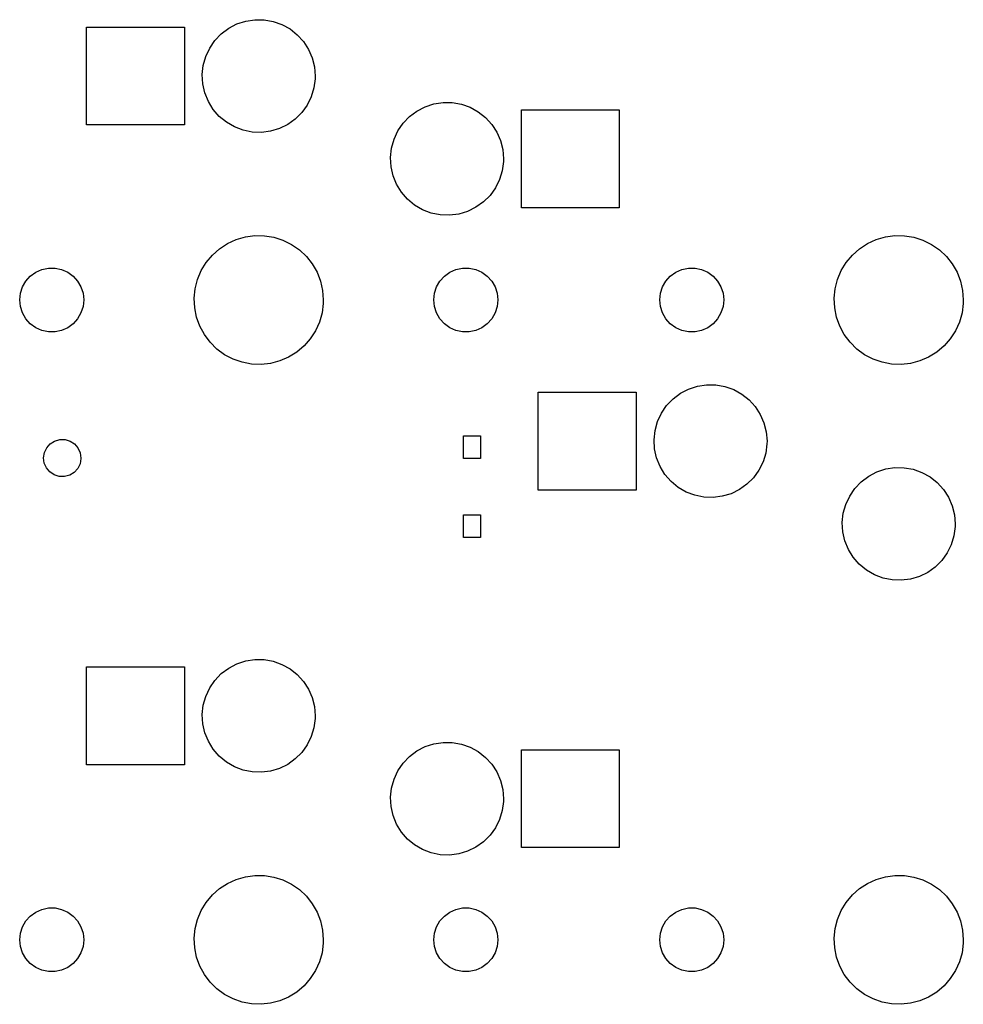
# Model space of a CAD drawing. Extents: x 3.01 to 10.88, y -3.22 to -0.6.
# Tile 3 of 19: x 3.01 to 4, y -1.66 to -0.63. Entities that reach past the tile are written whole.
import ezdxf

# ---------------------------------------------------------------- set-up
doc = ezdxf.new("R2010")
doc.units = 0
doc.header["$MEASUREMENT"] = 0
doc.layers.add('BLACK', color=7, linetype='CONTINUOUS')

msp = doc.modelspace()

# ---------------------------------------------------------------- linework, layer by layer
at = {"layer": 'BLACK', "linetype": 'CONTINUOUS'}
for p, q in [((3.24911, -0.628576), (3.25867, -0.627112)), ((3.25867, -0.627112), (3.26835, -0.62723)), ((3.26835, -0.62723), (3.27788, -0.628927)), ((3.08268, -0.737204), (3.08268, -0.634842)), ((3.08268, -0.634842), (3.18504, -0.634842)), ((3.18504, -0.634842), (3.18504, -0.737204)), ((3.22359, -0.641862), (3.23132, -0.636051)), ((3.23132, -0.636051), (3.23991, -0.631582)), ((3.23991, -0.631582), (3.24911, -0.628576)), ((3.27788, -0.628927), (3.287, -0.632158)), ((3.287, -0.632158), (3.29547, -0.636835)), ((3.29547, -0.636835), (3.30307, -0.642833)), ((3.2169, -0.648859), (3.22359, -0.641862)), ((3.30307, -0.642833), (3.30958, -0.649991)), ((3.20737, -0.665632), (3.21145, -0.656853)), ((3.21145, -0.656853), (3.2169, -0.648859)), ((3.30958, -0.649991), (3.31484, -0.658117)), ((3.31484, -0.658117), (3.3187, -0.666992)), ((3.20478, -0.674957), (3.20737, -0.665632)), ((3.3187, -0.666992), (3.32106, -0.676378)), ((3.20376, -0.68458), (3.20478, -0.674957)), ((3.32106, -0.676378), (3.32185, -0.686023)), ((3.20431, -0.694242), (3.20376, -0.68458)), ((3.32178, -0.688908), (3.32052, -0.698503)), ((3.32185, -0.686023), (3.32178, -0.688908)), ((3.20644, -0.703683), (3.20431, -0.694242)), ((3.32052, -0.698503), (3.3177, -0.707763)), ((3.21008, -0.71265), (3.20644, -0.703683)), ((3.3177, -0.707763), (3.31341, -0.716439)), ((3.21514, -0.720901), (3.21008, -0.71265)), ((3.22148, -0.728216), (3.21514, -0.720901)), ((3.31341, -0.716439), (3.30777, -0.724298)), ((3.42818, -0.722665), (3.43676, -0.718197)), ((3.43676, -0.718197), (3.44596, -0.71519)), ((3.44596, -0.71519), (3.45552, -0.713726)), ((3.45552, -0.713726), (3.4652, -0.713844)), ((3.4652, -0.713844), (3.47473, -0.715541)), ((3.47473, -0.715541), (3.48385, -0.718772)), ((3.48385, -0.718772), (3.49232, -0.723449)), ((3.22892, -0.734398), (3.22148, -0.728216)), ((3.30091, -0.731129), (3.29303, -0.736749)), ((3.30777, -0.724298), (3.30091, -0.731129)), ((3.41375, -0.735473), (3.42044, -0.728476)), ((3.42044, -0.728476), (3.42818, -0.722665)), ((3.49232, -0.723449), (3.49992, -0.729447)), ((3.49992, -0.729447), (3.50643, -0.736605)), ((3.5374, -0.823818), (3.5374, -0.721456)), ((3.5374, -0.721456), (3.63976, -0.721456)), ((3.63976, -0.721456), (3.63976, -0.823818)), ((3.18504, -0.737204), (3.08268, -0.737204)), ((3.23728, -0.739281), (3.22892, -0.734398)), ((3.24632, -0.742733), (3.23728, -0.739281)), ((3.28434, -0.741007), (3.27507, -0.743788)), ((3.29303, -0.736749), (3.28434, -0.741007)), ((3.4083, -0.743468), (3.41375, -0.735473)), ((3.50643, -0.736605), (3.51169, -0.744731)), ((3.2558, -0.744663), (3.24632, -0.742733)), ((3.26547, -0.745018), (3.2558, -0.744663)), ((3.27507, -0.743788), (3.26547, -0.745018)), ((3.40422, -0.752246), (3.4083, -0.743468)), ((3.51169, -0.744731), (3.51555, -0.753606)), ((3.40061, -0.771195), (3.40164, -0.761572)), ((3.40164, -0.761572), (3.40422, -0.752246)), ((3.51555, -0.753606), (3.51791, -0.762992)), ((3.40116, -0.780856), (3.40061, -0.771195)), ((3.51791, -0.762992), (3.5187, -0.772637)), ((3.40329, -0.790297), (3.40116, -0.780856)), ((3.51863, -0.775522), (3.51737, -0.785117)), ((3.5187, -0.772637), (3.51863, -0.775522)), ((3.40693, -0.799264), (3.40329, -0.790297)), ((3.51737, -0.785117), (3.51455, -0.794377)), ((3.41199, -0.807516), (3.40693, -0.799264)), ((3.51026, -0.803053), (3.50462, -0.810912)), ((3.51455, -0.794377), (3.51026, -0.803053)), ((3.41833, -0.814831), (3.41199, -0.807516)), ((3.50462, -0.810912), (3.49776, -0.817743)), ((3.42577, -0.821012), (3.41833, -0.814831)), ((3.43413, -0.825895), (3.42577, -0.821012)), ((3.48988, -0.823363), (3.48119, -0.827621)), ((3.49776, -0.817743), (3.48988, -0.823363)), ((3.63976, -0.823818), (3.5374, -0.823818)), ((3.44317, -0.829348), (3.43413, -0.825895)), ((3.45265, -0.831277), (3.44317, -0.829348)), ((3.46232, -0.831632), (3.45265, -0.831277)), ((3.47192, -0.830402), (3.46232, -0.831632)), ((3.48119, -0.827621), (3.47192, -0.830402)), ((3.23915, -0.85705), (3.24876, -0.85425)), ((3.24876, -0.85425), (3.25867, -0.852901)), ((3.25867, -0.852901), (3.26868, -0.853032)), ((3.26868, -0.853032), (3.27855, -0.85464)), ((3.27855, -0.85464), (3.28808, -0.85769)), ((3.90845, -0.85705), (3.91805, -0.85425)), ((3.91805, -0.85425), (3.92796, -0.852901)), ((3.92796, -0.852901), (3.93797, -0.853032)), ((3.93797, -0.853032), (3.94784, -0.85464)), ((3.94784, -0.85464), (3.95737, -0.85769)), ((3.2217, -0.866724), (3.23007, -0.861238)), ((3.23007, -0.861238), (3.23915, -0.85705)), ((3.28808, -0.85769), (3.29705, -0.862115)), ((3.29705, -0.862115), (3.30527, -0.867818)), ((3.89099, -0.866724), (3.89936, -0.861238)), ((3.89936, -0.861238), (3.90845, -0.85705)), ((3.95737, -0.85769), (3.96634, -0.862115)), ((3.96634, -0.862115), (3.97456, -0.867818)), ((3.20784, -0.881078), (3.21424, -0.873386)), ((3.21424, -0.873386), (3.2217, -0.866724)), ((3.30527, -0.867818), (3.31256, -0.874673)), ((3.31256, -0.874673), (3.31875, -0.88253)), ((3.87713, -0.881078), (3.88353, -0.873386)), ((3.88353, -0.873386), (3.89099, -0.866724)), ((3.97456, -0.867818), (3.98185, -0.874673)), ((3.98185, -0.874673), (3.98804, -0.88253)), ((3.20265, -0.889631), (3.20784, -0.881078)), ((3.31875, -0.88253), (3.32372, -0.891216)), ((3.87194, -0.889631), (3.87713, -0.881078)), ((3.98804, -0.88253), (3.99301, -0.891216)), ((3.01916, -0.900584), (3.02384, -0.89538)), ((3.02384, -0.89538), (3.02951, -0.891263)), ((3.02951, -0.891263), (3.03591, -0.888415)), ((3.03591, -0.888415), (3.04276, -0.886959)), ((3.04276, -0.886959), (3.04976, -0.886959)), ((3.04976, -0.886959), (3.05661, -0.888415)), ((3.05661, -0.888415), (3.06301, -0.891263)), ((3.06301, -0.891263), (3.06867, -0.89538)), ((3.06867, -0.89538), (3.07336, -0.900584)), ((3.19878, -0.898857), (3.20265, -0.889631)), ((3.32372, -0.891216), (3.32734, -0.90054)), ((3.45223, -0.900584), (3.45691, -0.89538)), ((3.45691, -0.89538), (3.46258, -0.891263)), ((3.46258, -0.891263), (3.46898, -0.888415)), ((3.46898, -0.888415), (3.47583, -0.886959)), ((3.47583, -0.886959), (3.48283, -0.886959)), ((3.48283, -0.886959), (3.48968, -0.888415)), ((3.48968, -0.888415), (3.49608, -0.891263)), ((3.49608, -0.891263), (3.50175, -0.89538)), ((3.50175, -0.89538), (3.50643, -0.900584)), ((3.68845, -0.900584), (3.69313, -0.89538)), ((3.69313, -0.89538), (3.6988, -0.891263)), ((3.6988, -0.891263), (3.7052, -0.888415)), ((3.7052, -0.888415), (3.71205, -0.886959)), ((3.71205, -0.886959), (3.71905, -0.886959)), ((3.71905, -0.886959), (3.7259, -0.888415)), ((3.7259, -0.888415), (3.7323, -0.891263)), ((3.7323, -0.891263), (3.73797, -0.89538)), ((3.73797, -0.89538), (3.74265, -0.900584)), ((3.86807, -0.898857), (3.87194, -0.889631)), ((3.99301, -0.891216), (3.99664, -0.90054)), ((3.01565, -0.906649), (3.01916, -0.900584)), ((3.07336, -0.900584), (3.07686, -0.906649)), ((3.19632, -0.908554), (3.19878, -0.898857)), ((3.32734, -0.90054), (3.32955, -0.910298)), ((3.44873, -0.906649), (3.45223, -0.900584)), ((3.50643, -0.900584), (3.50993, -0.906649)), ((3.68495, -0.906649), (3.68845, -0.900584)), ((3.74265, -0.900584), (3.74615, -0.906649)), ((3.86561, -0.908554), (3.86807, -0.898857)), ((3.99664, -0.90054), (3.99884, -0.910298)), ((3.01276, -0.920275), (3.01349, -0.91331)), ((3.01349, -0.91331), (3.01565, -0.906649)), ((3.07686, -0.906649), (3.07903, -0.91331)), ((3.07903, -0.91331), (3.07976, -0.920275)), ((3.19532, -0.918508), (3.19632, -0.908554)), ((3.32955, -0.910298), (3.33029, -0.920275)), ((3.44583, -0.920275), (3.44656, -0.91331)), ((3.44656, -0.91331), (3.44873, -0.906649)), ((3.50993, -0.906649), (3.5121, -0.91331)), ((3.5121, -0.91331), (3.51283, -0.920275)), ((3.68205, -0.920275), (3.68278, -0.91331)), ((3.68278, -0.91331), (3.68495, -0.906649)), ((3.74615, -0.906649), (3.74832, -0.91331)), ((3.74832, -0.91331), (3.74905, -0.920275)), ((3.86461, -0.918508), (3.86561, -0.908554)), ((3.99884, -0.910298), (3.99958, -0.920275)), ((3.01349, -0.92724), (3.01276, -0.920275)), ((3.07976, -0.920275), (3.07903, -0.92724)), ((3.1958, -0.928501), (3.19532, -0.918508)), ((3.3302, -0.923808), (3.32894, -0.933732)), ((3.33029, -0.920275), (3.3302, -0.923808)), ((3.44656, -0.92724), (3.44583, -0.920275)), ((3.51283, -0.920275), (3.5121, -0.92724)), ((3.68278, -0.92724), (3.68205, -0.920275)), ((3.74905, -0.920275), (3.74832, -0.92724)), ((3.86509, -0.928501), (3.86461, -0.918508)), ((3.99949, -0.923808), (3.99823, -0.933732)), ((3.99958, -0.920275), (3.99949, -0.923808)), ((3.01565, -0.933901), (3.01349, -0.92724)), ((3.01916, -0.939966), (3.01565, -0.933901)), ((3.07686, -0.933901), (3.07336, -0.939966)), ((3.07903, -0.92724), (3.07686, -0.933901)), ((3.19775, -0.938314), (3.1958, -0.928501)), ((3.32894, -0.933732), (3.32622, -0.943362)), ((3.44873, -0.933901), (3.44656, -0.92724)), ((3.45223, -0.939966), (3.44873, -0.933901)), ((3.50993, -0.933901), (3.50643, -0.939966)), ((3.5121, -0.92724), (3.50993, -0.933901)), ((3.68495, -0.933901), (3.68278, -0.92724)), ((3.68845, -0.939966), (3.68495, -0.933901)), ((3.74615, -0.933901), (3.74265, -0.939966)), ((3.74832, -0.92724), (3.74615, -0.933901)), ((3.86704, -0.938314), (3.86509, -0.928501)), ((3.99823, -0.933732), (3.99551, -0.943362)), ((3.02384, -0.945171), (3.01916, -0.939966)), ((3.02951, -0.949287), (3.02384, -0.945171)), ((3.06867, -0.945171), (3.06301, -0.949287)), ((3.07336, -0.939966), (3.06867, -0.945171)), ((3.20113, -0.94773), (3.19775, -0.938314)), ((3.32622, -0.943362), (3.32211, -0.952483)), ((3.45691, -0.945171), (3.45223, -0.939966)), ((3.46258, -0.949287), (3.45691, -0.945171)), ((3.50175, -0.945171), (3.49608, -0.949287)), ((3.50643, -0.939966), (3.50175, -0.945171)), ((3.69313, -0.945171), (3.68845, -0.939966)), ((3.6988, -0.949287), (3.69313, -0.945171)), ((3.73797, -0.945171), (3.7323, -0.949287)), ((3.74265, -0.939966), (3.73797, -0.945171)), ((3.87042, -0.94773), (3.86704, -0.938314)), ((3.99551, -0.943362), (3.9914, -0.952483)), ((3.03591, -0.952136), (3.02951, -0.949287)), ((3.04276, -0.953592), (3.03591, -0.952136)), ((3.04976, -0.953592), (3.04276, -0.953592)), ((3.05661, -0.952136), (3.04976, -0.953592)), ((3.06301, -0.949287), (3.05661, -0.952136)), ((3.20586, -0.956543), (3.20113, -0.94773)), ((3.21185, -0.964559), (3.20586, -0.956543)), ((3.32211, -0.952483), (3.3167, -0.960898)), ((3.46898, -0.952136), (3.46258, -0.949287)), ((3.47583, -0.953592), (3.46898, -0.952136)), ((3.48283, -0.953592), (3.47583, -0.953592)), ((3.48968, -0.952136), (3.48283, -0.953592)), ((3.49608, -0.949287), (3.48968, -0.952136)), ((3.7052, -0.952136), (3.6988, -0.949287)), ((3.71205, -0.953592), (3.7052, -0.952136)), ((3.71905, -0.953592), (3.71205, -0.953592)), ((3.7259, -0.952136), (3.71905, -0.953592)), ((3.7323, -0.949287), (3.7259, -0.952136)), ((3.87516, -0.956543), (3.87042, -0.94773)), ((3.88114, -0.964559), (3.87516, -0.956543)), ((3.9914, -0.952483), (3.98599, -0.960898)), ((3.21896, -0.971603), (3.21185, -0.964559)), ((3.3167, -0.960898), (3.31011, -0.96842)), ((3.88825, -0.971603), (3.88114, -0.964559)), ((3.98599, -0.960898), (3.9794, -0.96842)), ((3.22702, -0.977518), (3.21896, -0.971603)), ((3.23588, -0.982177), (3.22702, -0.977518)), ((3.30247, -0.974884), (3.29396, -0.980148)), ((3.31011, -0.96842), (3.30247, -0.974884)), ((3.89632, -0.977518), (3.88825, -0.971603)), ((3.90517, -0.982177), (3.89632, -0.977518)), ((3.97176, -0.974884), (3.96325, -0.980148)), ((3.9794, -0.96842), (3.97176, -0.974884)), ((3.24532, -0.985475), (3.23588, -0.982177)), ((3.25515, -0.987341), (3.24532, -0.985475)), ((3.26515, -0.987734), (3.25515, -0.987341)), ((3.27509, -0.986645), (3.26515, -0.987734)), ((3.28477, -0.984098), (3.27509, -0.986645)), ((3.29396, -0.980148), (3.28477, -0.984098)), ((3.91461, -0.985475), (3.90517, -0.982177)), ((3.92444, -0.987341), (3.91461, -0.985475)), ((3.93444, -0.987734), (3.92444, -0.987341)), ((3.94439, -0.986645), (3.93444, -0.987734)), ((3.95406, -0.984098), (3.94439, -0.986645)), ((3.96325, -0.980148), (3.95406, -0.984098)), ((3.72155, -1.01047), (3.73111, -1.009)), ((3.73111, -1.009), (3.74079, -1.00912)), ((3.74079, -1.00912), (3.75032, -1.01082)), ((3.55512, -1.11909), (3.55512, -1.01673)), ((3.55512, -1.01673), (3.65748, -1.01673)), ((3.65748, -1.01673), (3.65748, -1.11909)), ((3.69603, -1.02375), (3.70377, -1.01794)), ((3.70377, -1.01794), (3.71235, -1.01347)), ((3.71235, -1.01347), (3.72155, -1.01047)), ((3.75032, -1.01082), (3.75944, -1.01405)), ((3.75944, -1.01405), (3.76791, -1.01872)), ((3.76791, -1.01872), (3.77551, -1.02472)), ((3.68934, -1.03075), (3.69603, -1.02375)), ((3.77551, -1.02472), (3.78202, -1.03188)), ((3.67981, -1.04752), (3.68389, -1.03874)), ((3.68389, -1.03874), (3.68934, -1.03075)), ((3.78202, -1.03188), (3.78728, -1.04001)), ((3.78728, -1.04001), (3.79114, -1.04888)), ((3.67723, -1.05685), (3.67981, -1.04752)), ((3.79114, -1.04888), (3.7935, -1.05827)), ((3.6762, -1.06647), (3.67723, -1.05685)), ((3.7935, -1.05827), (3.79429, -1.06791)), ((3.04098, -1.07492), (3.04464, -1.07078)), ((3.04464, -1.07078), (3.04932, -1.06783)), ((3.04932, -1.06783), (3.05464, -1.06631)), ((3.05464, -1.06631), (3.06016, -1.06634)), ((3.06016, -1.06634), (3.06546, -1.06793)), ((3.06546, -1.06793), (3.0701, -1.07093)), ((3.0701, -1.07093), (3.07371, -1.07512)), ((3.47703, -1.08596), (3.47703, -1.06234)), ((3.47703, -1.06234), (3.49475, -1.06234)), ((3.49475, -1.06234), (3.49475, -1.08596)), ((3.67675, -1.07613), (3.6762, -1.06647)), ((3.79422, -1.0708), (3.79296, -1.08039)), ((3.79429, -1.06791), (3.79422, -1.0708)), ((3.03778, -1.08539), (3.03863, -1.07993)), ((3.03863, -1.07993), (3.04098, -1.07492)), ((3.07371, -1.07512), (3.076, -1.08016)), ((3.076, -1.08016), (3.07678, -1.08563)), ((3.67888, -1.08557), (3.67675, -1.07613)), ((3.79296, -1.08039), (3.79014, -1.08965)), ((3.0385, -1.09087), (3.03778, -1.08539)), ((3.04073, -1.09593), (3.0385, -1.09087)), ((3.07586, -1.09156), (3.07345, -1.09653)), ((3.07678, -1.08611), (3.07586, -1.09156)), ((3.07678, -1.08563), (3.07678, -1.08611)), ((3.49475, -1.08596), (3.47703, -1.08596)), ((3.68252, -1.09454), (3.67888, -1.08557)), ((3.79014, -1.08965), (3.78585, -1.09833)), ((3.04428, -1.10017), (3.04073, -1.09593)), ((3.04889, -1.10323), (3.04428, -1.10017)), ((3.06974, -1.10063), (3.06503, -1.10353)), ((3.07345, -1.09653), (3.06974, -1.10063)), ((3.68758, -1.10279), (3.68252, -1.09454)), ((3.78585, -1.09833), (3.78021, -1.10619)), ((3.90062, -1.10456), (3.9092, -1.10009)), ((3.9092, -1.10009), (3.9184, -1.09708)), ((3.9184, -1.09708), (3.92797, -1.09562)), ((3.92797, -1.09562), (3.93764, -1.09573)), ((3.93764, -1.09573), (3.94717, -1.09743)), ((3.94717, -1.09743), (3.95629, -1.10066)), ((3.95629, -1.10066), (3.96477, -1.10534)), ((3.05416, -1.10488), (3.04889, -1.10323)), ((3.05969, -1.10498), (3.05416, -1.10488)), ((3.06503, -1.10353), (3.05969, -1.10498)), ((3.69392, -1.11011), (3.68758, -1.10279)), ((3.70136, -1.11629), (3.69392, -1.11011)), ((3.78021, -1.10619), (3.77335, -1.11302)), ((3.88619, -1.11736), (3.89288, -1.11037)), ((3.89288, -1.11037), (3.90062, -1.10456)), ((3.96477, -1.10534), (3.97236, -1.11134)), ((3.97236, -1.11134), (3.97887, -1.11849)), ((3.65748, -1.11909), (3.55512, -1.11909)), ((3.70972, -1.12117), (3.70136, -1.11629)), ((3.71876, -1.12462), (3.70972, -1.12117)), ((3.76547, -1.11864), (3.75678, -1.1229)), ((3.77335, -1.11302), (3.76547, -1.11864)), ((3.88074, -1.12536), (3.88619, -1.11736)), ((3.97887, -1.11849), (3.98413, -1.12662)), ((3.72824, -1.12655), (3.71876, -1.12462)), ((3.73791, -1.12691), (3.72824, -1.12655)), ((3.74751, -1.12568), (3.73791, -1.12691)), ((3.75678, -1.1229), (3.74751, -1.12568)), ((3.87666, -1.13414), (3.88074, -1.12536)), ((3.98413, -1.12662), (3.98799, -1.1355)), ((3.87408, -1.14346), (3.87666, -1.13414)), ((3.98799, -1.1355), (3.99035, -1.14488)), ((3.47703, -1.16863), (3.47703, -1.14501)), ((3.47703, -1.14501), (3.49475, -1.14501)), ((3.49475, -1.14501), (3.49475, -1.16863)), ((3.87305, -1.15308), (3.87408, -1.14346)), ((3.8736, -1.16275), (3.87305, -1.15308)), ((3.99035, -1.14488), (3.99114, -1.15453)), ((3.87573, -1.17219), (3.8736, -1.16275)), ((3.99107, -1.15741), (3.98981, -1.16701)), ((3.99114, -1.15453), (3.99107, -1.15741)), ((3.49475, -1.16863), (3.47703, -1.16863)), ((3.87937, -1.18115), (3.87573, -1.17219)), ((3.98981, -1.16701), (3.98699, -1.17627)), ((3.88443, -1.18941), (3.87937, -1.18115)), ((3.98699, -1.17627), (3.9827, -1.18494)), ((3.89077, -1.19672), (3.88443, -1.18941)), ((3.97706, -1.1928), (3.9702, -1.19963)), ((3.9827, -1.18494), (3.97706, -1.1928)), ((3.89821, -1.2029), (3.89077, -1.19672)), ((3.90657, -1.20778), (3.89821, -1.2029)), ((3.9702, -1.19963), (3.96232, -1.20525)), ((3.91561, -1.21124), (3.90657, -1.20778)), ((3.92509, -1.21317), (3.91561, -1.21124)), ((3.93476, -1.21352), (3.92509, -1.21317)), ((3.94436, -1.21229), (3.93476, -1.21352)), ((3.95363, -1.20951), (3.94436, -1.21229)), ((3.96232, -1.20525), (3.95363, -1.20951)), ((3.24911, -1.29787), (3.25867, -1.2964)), ((3.25867, -1.2964), (3.26835, -1.29652)), ((3.26835, -1.29652), (3.27788, -1.29822)), ((3.08268, -1.4065), (3.08268, -1.30413)), ((3.08268, -1.30413), (3.18504, -1.30413)), ((3.18504, -1.30413), (3.18504, -1.4065)), ((3.22359, -1.31115), (3.23132, -1.30534)), ((3.23132, -1.30534), (3.23991, -1.30087)), ((3.23991, -1.30087), (3.24911, -1.29787)), ((3.27788, -1.29822), (3.287, -1.30145)), ((3.287, -1.30145), (3.29547, -1.30613)), ((3.29547, -1.30613), (3.30307, -1.31212)), ((3.21145, -1.32614), (3.2169, -1.31815)), ((3.2169, -1.31815), (3.22359, -1.31115)), ((3.30307, -1.31212), (3.30958, -1.31928)), ((3.20737, -1.33492), (3.21145, -1.32614)), ((3.30958, -1.31928), (3.31484, -1.32741)), ((3.31484, -1.32741), (3.3187, -1.33628)), ((3.20478, -1.34425), (3.20737, -1.33492)), ((3.3187, -1.33628), (3.32106, -1.34567)), ((3.20376, -1.35387), (3.20478, -1.34425)), ((3.32106, -1.34567), (3.32185, -1.35531)), ((3.20431, -1.36353), (3.20376, -1.35387)), ((3.32178, -1.3582), (3.32052, -1.36779)), ((3.32185, -1.35531), (3.32178, -1.3582)), ((3.20644, -1.37297), (3.20431, -1.36353)), ((3.32052, -1.36779), (3.3177, -1.37705)), ((3.21008, -1.38194), (3.20644, -1.37297)), ((3.3177, -1.37705), (3.31341, -1.38573)), ((3.21514, -1.39019), (3.21008, -1.38194)), ((3.22148, -1.39751), (3.21514, -1.39019)), ((3.31341, -1.38573), (3.30777, -1.39359)), ((3.42818, -1.39196), (3.43676, -1.38749)), ((3.43676, -1.38749), (3.44596, -1.38448)), ((3.44596, -1.38448), (3.45552, -1.38302)), ((3.45552, -1.38302), (3.4652, -1.38314)), ((3.4652, -1.38314), (3.47473, -1.38483)), ((3.47473, -1.38483), (3.48385, -1.38806)), ((3.48385, -1.38806), (3.49232, -1.39274)), ((3.22892, -1.40369), (3.22148, -1.39751)), ((3.30091, -1.40042), (3.29303, -1.40604)), ((3.30777, -1.39359), (3.30091, -1.40042)), ((3.41375, -1.40476), (3.42044, -1.39777)), ((3.42044, -1.39777), (3.42818, -1.39196)), ((3.49232, -1.39274), (3.49992, -1.39874)), ((3.49992, -1.39874), (3.50643, -1.4059)), ((3.5374, -1.49311), (3.5374, -1.39075)), ((3.5374, -1.39075), (3.63976, -1.39075)), ((3.63976, -1.39075), (3.63976, -1.49311)), ((3.18504, -1.4065), (3.08268, -1.4065)), ((3.23728, -1.40857), (3.22892, -1.40369)), ((3.24632, -1.41202), (3.23728, -1.40857)), ((3.28434, -1.4103), (3.27507, -1.41308)), ((3.29303, -1.40604), (3.28434, -1.4103)), ((3.4083, -1.41276), (3.41375, -1.40476)), ((3.50643, -1.4059), (3.51169, -1.41402)), ((3.2558, -1.41395), (3.24632, -1.41202)), ((3.26547, -1.41431), (3.2558, -1.41395)), ((3.27507, -1.41308), (3.26547, -1.41431)), ((3.40422, -1.42154), (3.4083, -1.41276)), ((3.51169, -1.41402), (3.51555, -1.4229)), ((3.40061, -1.44049), (3.40164, -1.43086)), ((3.40164, -1.43086), (3.40422, -1.42154)), ((3.51555, -1.4229), (3.51791, -1.43228)), ((3.40116, -1.45015), (3.40061, -1.44049)), ((3.51791, -1.43228), (3.5187, -1.44193)), ((3.40329, -1.45959), (3.40116, -1.45015)), ((3.51863, -1.44481), (3.51737, -1.45441)), ((3.5187, -1.44193), (3.51863, -1.44481)), ((3.40693, -1.46856), (3.40329, -1.45959)), ((3.51737, -1.45441), (3.51455, -1.46367)), ((3.41199, -1.47681), (3.40693, -1.46856)), ((3.51026, -1.47234), (3.50462, -1.4802)), ((3.51455, -1.46367), (3.51026, -1.47234)), ((3.41833, -1.48412), (3.41199, -1.47681)), ((3.50462, -1.4802), (3.49776, -1.48703)), ((3.42577, -1.4903), (3.41833, -1.48412)), ((3.43413, -1.49519), (3.42577, -1.4903)), ((3.48988, -1.49265), (3.48119, -1.49691)), ((3.49776, -1.48703), (3.48988, -1.49265)), ((3.63976, -1.49311), (3.5374, -1.49311)), ((3.44317, -1.49864), (3.43413, -1.49519)), ((3.45265, -1.50057), (3.44317, -1.49864)), ((3.46232, -1.50092), (3.45265, -1.50057)), ((3.47192, -1.49969), (3.46232, -1.50092)), ((3.48119, -1.49691), (3.47192, -1.49969)), ((3.23915, -1.52634), (3.24876, -1.52354)), ((3.24876, -1.52354), (3.25867, -1.52219)), ((3.25867, -1.52219), (3.26868, -1.52232)), ((3.26868, -1.52232), (3.27855, -1.52393)), ((3.27855, -1.52393), (3.28808, -1.52698)), ((3.90845, -1.52634), (3.91805, -1.52354)), ((3.91805, -1.52354), (3.92796, -1.52219)), ((3.92796, -1.52219), (3.93797, -1.52232)), ((3.93797, -1.52232), (3.94784, -1.52393)), ((3.94784, -1.52393), (3.95737, -1.52698)), ((3.2217, -1.53601), (3.23007, -1.53053)), ((3.23007, -1.53053), (3.23915, -1.52634)), ((3.28808, -1.52698), (3.29705, -1.53141)), ((3.29705, -1.53141), (3.30527, -1.53711)), ((3.89099, -1.53601), (3.89936, -1.53053)), ((3.89936, -1.53053), (3.90845, -1.52634)), ((3.95737, -1.52698), (3.96634, -1.53141)), ((3.96634, -1.53141), (3.97456, -1.53711)), ((3.20784, -1.55037), (3.21424, -1.54268)), ((3.21424, -1.54268), (3.2217, -1.53601)), ((3.30527, -1.53711), (3.31256, -1.54396)), ((3.31256, -1.54396), (3.31875, -1.55182)), ((3.87713, -1.55037), (3.88353, -1.54268)), ((3.88353, -1.54268), (3.89099, -1.53601)), ((3.97456, -1.53711), (3.98185, -1.54396)), ((3.98185, -1.54396), (3.98804, -1.55182)), ((3.20265, -1.55892), (3.20784, -1.55037)), ((3.31875, -1.55182), (3.32372, -1.56051)), ((3.87194, -1.55892), (3.87713, -1.55037)), ((3.98804, -1.55182), (3.99301, -1.56051)), ((3.01916, -1.56988), (3.02384, -1.56467)), ((3.02384, -1.56467), (3.02951, -1.56055)), ((3.02951, -1.56055), (3.03591, -1.55771)), ((3.03591, -1.55771), (3.04276, -1.55625)), ((3.04276, -1.55625), (3.04976, -1.55625)), ((3.04976, -1.55625), (3.05661, -1.55771)), ((3.05661, -1.55771), (3.06301, -1.56055)), ((3.06301, -1.56055), (3.06867, -1.56467)), ((3.06867, -1.56467), (3.07336, -1.56988)), ((3.19878, -1.56815), (3.20265, -1.55892)), ((3.32372, -1.56051), (3.32734, -1.56983)), ((3.45223, -1.56988), (3.45691, -1.56467)), ((3.45691, -1.56467), (3.46258, -1.56055)), ((3.46258, -1.56055), (3.46898, -1.55771)), ((3.46898, -1.55771), (3.47583, -1.55625)), ((3.47583, -1.55625), (3.48283, -1.55625)), ((3.48283, -1.55625), (3.48968, -1.55771)), ((3.48968, -1.55771), (3.49608, -1.56055)), ((3.49608, -1.56055), (3.50175, -1.56467)), ((3.50175, -1.56467), (3.50643, -1.56988)), ((3.68845, -1.56988), (3.69313, -1.56467)), ((3.69313, -1.56467), (3.6988, -1.56055)), ((3.6988, -1.56055), (3.7052, -1.55771)), ((3.7052, -1.55771), (3.71205, -1.55625)), ((3.71205, -1.55625), (3.71905, -1.55625)), ((3.71905, -1.55625), (3.7259, -1.55771)), ((3.7259, -1.55771), (3.7323, -1.56055)), ((3.7323, -1.56055), (3.73797, -1.56467)), ((3.73797, -1.56467), (3.74265, -1.56988)), ((3.86807, -1.56815), (3.87194, -1.55892)), ((3.99301, -1.56051), (3.99664, -1.56983)), ((3.01565, -1.57594), (3.01916, -1.56988)), ((3.07336, -1.56988), (3.07686, -1.57594)), ((3.19632, -1.57784), (3.19878, -1.56815)), ((3.32734, -1.56983), (3.32955, -1.57959)), ((3.44873, -1.57594), (3.45223, -1.56988)), ((3.50643, -1.56988), (3.50993, -1.57594)), ((3.68495, -1.57594), (3.68845, -1.56988)), ((3.74265, -1.56988), (3.74615, -1.57594)), ((3.86561, -1.57784), (3.86807, -1.56815)), ((3.99664, -1.56983), (3.99884, -1.57959)), ((3.01276, -1.58957), (3.01349, -1.5826)), ((3.01349, -1.5826), (3.01565, -1.57594)), ((3.07686, -1.57594), (3.07903, -1.5826)), ((3.07903, -1.5826), (3.07976, -1.58957)), ((3.19532, -1.5878), (3.19632, -1.57784)), ((3.32955, -1.57959), (3.33029, -1.58957)), ((3.44583, -1.58957), (3.44656, -1.5826)), ((3.44656, -1.5826), (3.44873, -1.57594)), ((3.50993, -1.57594), (3.5121, -1.5826)), ((3.5121, -1.5826), (3.51283, -1.58957)), ((3.68205, -1.58957), (3.68278, -1.5826)), ((3.68278, -1.5826), (3.68495, -1.57594)), ((3.74615, -1.57594), (3.74832, -1.5826)), ((3.74832, -1.5826), (3.74905, -1.58957)), ((3.86461, -1.5878), (3.86561, -1.57784)), ((3.99884, -1.57959), (3.99958, -1.58957)), ((3.01349, -1.59653), (3.01276, -1.58957)), ((3.07976, -1.58957), (3.07903, -1.59653)), ((3.1958, -1.59779), (3.19532, -1.5878)), ((3.3302, -1.5931), (3.32894, -1.60302)), ((3.33029, -1.58957), (3.3302, -1.5931)), ((3.44656, -1.59653), (3.44583, -1.58957)), ((3.51283, -1.58957), (3.5121, -1.59653)), ((3.68278, -1.59653), (3.68205, -1.58957)), ((3.74905, -1.58957), (3.74832, -1.59653)), ((3.86509, -1.59779), (3.86461, -1.5878)), ((3.99949, -1.5931), (3.99823, -1.60302)), ((3.99958, -1.58957), (3.99949, -1.5931)), ((3.01565, -1.60319), (3.01349, -1.59653)), ((3.01916, -1.60926), (3.01565, -1.60319)), ((3.07686, -1.60319), (3.07336, -1.60926)), ((3.07903, -1.59653), (3.07686, -1.60319)), ((3.19775, -1.6076), (3.1958, -1.59779)), ((3.32894, -1.60302), (3.32622, -1.61265)), ((3.44873, -1.60319), (3.44656, -1.59653)), ((3.45223, -1.60926), (3.44873, -1.60319)), ((3.50993, -1.60319), (3.50643, -1.60926)), ((3.5121, -1.59653), (3.50993, -1.60319)), ((3.68495, -1.60319), (3.68278, -1.59653)), ((3.68845, -1.60926), (3.68495, -1.60319)), ((3.74615, -1.60319), (3.74265, -1.60926)), ((3.74832, -1.59653), (3.74615, -1.60319)), ((3.86704, -1.6076), (3.86509, -1.59779)), ((3.99823, -1.60302), (3.99551, -1.61265)), ((3.02384, -1.61446), (3.01916, -1.60926)), ((3.02951, -1.61858), (3.02384, -1.61446)), ((3.06867, -1.61446), (3.06301, -1.61858)), ((3.07336, -1.60926), (3.06867, -1.61446)), ((3.20113, -1.61702), (3.19775, -1.6076)), ((3.32622, -1.61265), (3.32211, -1.62177)), ((3.45691, -1.61446), (3.45223, -1.60926)), ((3.46258, -1.61858), (3.45691, -1.61446)), ((3.50175, -1.61446), (3.49608, -1.61858)), ((3.50643, -1.60926), (3.50175, -1.61446)), ((3.69313, -1.61446), (3.68845, -1.60926)), ((3.6988, -1.61858), (3.69313, -1.61446)), ((3.73797, -1.61446), (3.7323, -1.61858)), ((3.74265, -1.60926), (3.73797, -1.61446)), ((3.87042, -1.61702), (3.86704, -1.6076)), ((3.99551, -1.61265), (3.9914, -1.62177)), ((3.03591, -1.62143), (3.02951, -1.61858)), ((3.04276, -1.62288), (3.03591, -1.62143)), ((3.04976, -1.62288), (3.04276, -1.62288)), ((3.05661, -1.62143), (3.04976, -1.62288)), ((3.06301, -1.61858), (3.05661, -1.62143)), ((3.20586, -1.62583), (3.20113, -1.61702)), ((3.21185, -1.63385), (3.20586, -1.62583)), ((3.32211, -1.62177), (3.3167, -1.63019)), ((3.46898, -1.62143), (3.46258, -1.61858)), ((3.47583, -1.62288), (3.46898, -1.62143)), ((3.48283, -1.62288), (3.47583, -1.62288)), ((3.48968, -1.62143), (3.48283, -1.62288)), ((3.49608, -1.61858), (3.48968, -1.62143)), ((3.7052, -1.62143), (3.6988, -1.61858)), ((3.71205, -1.62288), (3.7052, -1.62143)), ((3.71905, -1.62288), (3.71205, -1.62288)), ((3.7259, -1.62143), (3.71905, -1.62288)), ((3.7323, -1.61858), (3.7259, -1.62143)), ((3.87516, -1.62583), (3.87042, -1.61702)), ((3.88114, -1.63385), (3.87516, -1.62583)), ((3.9914, -1.62177), (3.98599, -1.63019)), ((3.21896, -1.64089), (3.21185, -1.63385)), ((3.3167, -1.63019), (3.31011, -1.63771)), ((3.88825, -1.64089), (3.88114, -1.63385)), ((3.98599, -1.63019), (3.9794, -1.63771)), ((3.22702, -1.64681), (3.21896, -1.64089)), ((3.23588, -1.65147), (3.22702, -1.64681)), ((3.30247, -1.64417), (3.29396, -1.64944)), ((3.31011, -1.63771), (3.30247, -1.64417)), ((3.89632, -1.64681), (3.88825, -1.64089)), ((3.90517, -1.65147), (3.89632, -1.64681)), ((3.97176, -1.64417), (3.96325, -1.64944)), ((3.9794, -1.63771), (3.97176, -1.64417)), ((3.24532, -1.65477), (3.23588, -1.65147)), ((3.25515, -1.65663), (3.24532, -1.65477)), ((3.26515, -1.65703), (3.25515, -1.65663)), ((3.27509, -1.65594), (3.26515, -1.65703)), ((3.28477, -1.65339), (3.27509, -1.65594)), ((3.29396, -1.64944), (3.28477, -1.65339)), ((3.91461, -1.65477), (3.90517, -1.65147)), ((3.92444, -1.65663), (3.91461, -1.65477)), ((3.93444, -1.65703), (3.92444, -1.65663)), ((3.94439, -1.65594), (3.93444, -1.65703)), ((3.95406, -1.65339), (3.94439, -1.65594)), ((3.96325, -1.64944), (3.95406, -1.65339))]:
    msp.add_line(p, q, dxfattribs=at)

doc.saveas('drawing.dxf')
